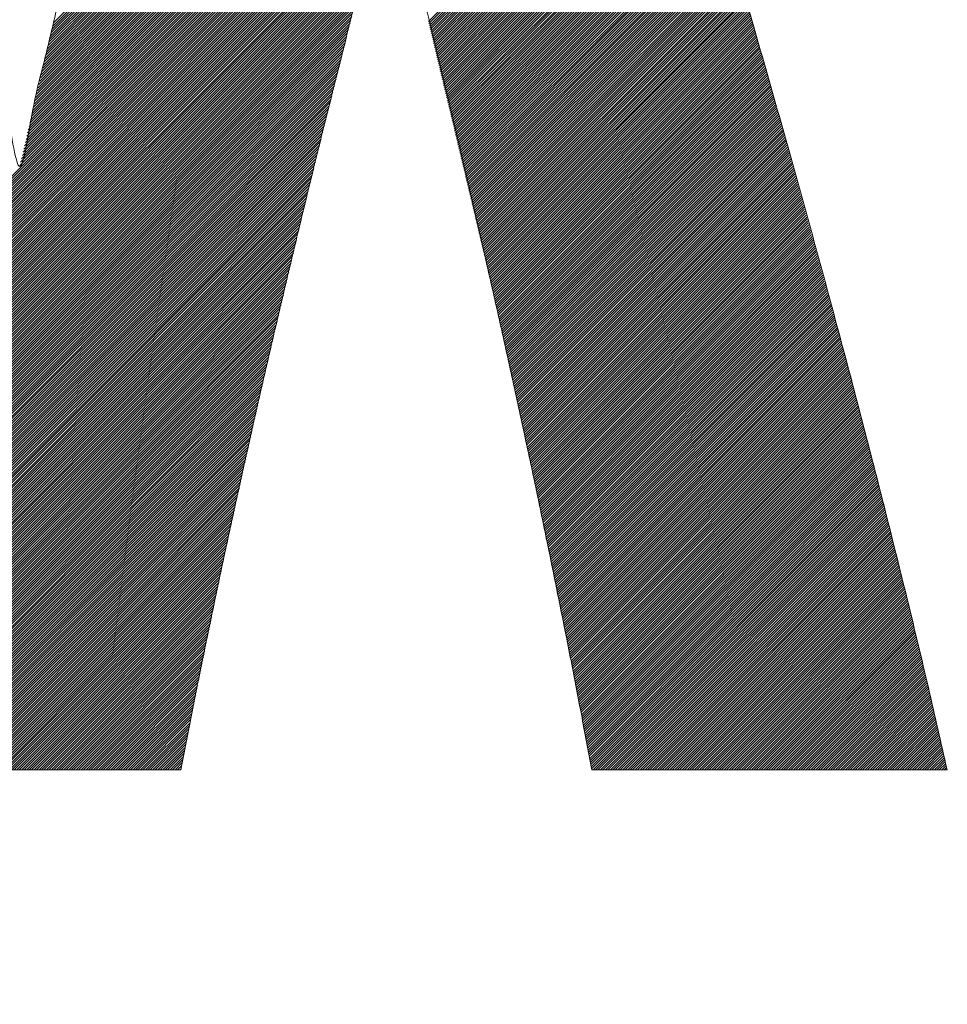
# Model space of a CAD drawing. Header units: millimetres. Extents: x 0 to 1071, y 0 to 742.
# Tile 51 of 128: x 141.66 to 145, y 484.26 to 487.8. Entities that reach past the tile are written whole.
import ezdxf

# ---------------------------------------------------------------- set-up
doc = ezdxf.new("R2010")
doc.units = ezdxf.units.MM
doc.header["$LTSCALE"] = 0.454724
doc.layers.add('NoLayerName_001', color=7, linetype='Continuous')
doc.layers.add('NoLayerName_002', color=7, linetype='Continuous')

# ---------------------------------------------------------------- blocks, each defined once
blk = doc.blocks.new('JZB_0010')
at = {"layer": 'NoLayerName_002', "color": 7, "linetype": 'Continuous', "lineweight": 25}
for p, q in [((9.7061, 4.6451), (7.7784, 2.7174)), ((9.7039, 4.6518), (7.7812, 2.7291)), ((9.7172, 4.6117), (7.7646, 2.6591)), ((9.715, 4.6184), (7.7674, 2.6707)), ((9.7128, 4.625), (7.7701, 2.6824)), ((9.7106, 4.6317), (7.7729, 2.6941)), ((9.7083, 4.6384), (7.7756, 2.7057)), ((9.7283, 4.5783), (7.7508, 2.6007)), ((9.7261, 4.5849), (7.7536, 2.6124)), ((9.7239, 4.5916), (7.7563, 2.6241)), ((9.7217, 4.5983), (7.7591, 2.6357)), ((9.7195, 4.605), (7.7619, 2.6474)), ((9.7417, 4.5381), (7.7343, 2.5307)), ((9.7395, 4.5448), (7.737, 2.5424)), ((9.7372, 4.5515), (7.7398, 2.5541)), ((9.735, 4.5582), (7.7426, 2.5657)), ((9.7328, 4.5649), (7.7453, 2.5774)), ((9.7306, 4.5716), (7.7481, 2.5891)), ((9.7528, 4.5047), (7.7205, 2.4724)), ((9.7506, 4.5114), (7.7233, 2.4841)), ((9.7484, 4.5181), (7.726, 2.4957)), ((9.7461, 4.5248), (7.7288, 2.5074)), ((9.7439, 4.5315), (7.7315, 2.5191)), ((9.7639, 4.4713), (7.7067, 2.4141)), ((9.7617, 4.478), (7.7095, 2.4258)), ((9.7595, 4.4847), (7.7122, 2.4374)), ((9.7572, 4.4913), (7.715, 2.4491)), ((9.755, 4.498), (7.7177, 2.4607)), ((9.777, 4.4309), (7.6905, 2.3444)), ((9.7749, 4.4377), (7.6932, 2.356)), ((9.7727, 4.4444), (7.6959, 2.3676)), ((9.7705, 4.4512), (7.6985, 2.3792)), ((9.7683, 4.4579), (7.7012, 2.3908)), ((9.7661, 4.4646), (7.704, 2.4024)), ((9.7879, 4.3973), (7.6771, 2.2865)), ((9.7857, 4.404), (7.6798, 2.2981)), ((9.7835, 4.4107), (7.6825, 2.3097)), ((9.7814, 4.4175), (7.6851, 2.3212)), ((9.7792, 4.4242), (7.6878, 2.3328)), ((9.7987, 4.3636), (7.6627, 2.2276)), ((9.7966, 4.3703), (7.6661, 2.2398)), ((9.7944, 4.377), (7.6691, 2.2517)), ((9.7922, 4.3838), (7.6717, 2.2633)), ((9.79, 4.3905), (7.6744, 2.2749)), ((9.8031, 4.3501), (6.8026, 1.3497)), ((9.8052, 4.3433), (6.8044, 1.3425)), ((9.8074, 4.3366), (6.8061, 1.3353)), ((9.8096, 4.3299), (6.8078, 1.3281)), ((9.8009, 4.3568), (7.6594, 2.2153)), ((9.8117, 4.3231), (6.8095, 1.3209)), ((9.8139, 4.3164), (6.8112, 1.3137)), ((9.8161, 4.3097), (6.813, 1.3065)), ((9.8183, 4.3029), (6.8147, 1.2993)), ((9.8204, 4.2962), (6.8164, 1.2921)), ((9.8226, 4.2894), (6.8181, 1.2849)), ((9.8248, 4.2827), (6.8198, 1.2778)), ((9.8269, 4.276), (6.8215, 1.2706)), ((9.8291, 4.2692), (6.8233, 1.2634)), ((9.8313, 4.2625), (6.825, 1.2562)), ((9.8335, 4.2558), (6.8267, 1.249)), ((9.8356, 4.249), (6.8284, 1.2418)), ((9.8378, 4.2423), (6.8301, 1.2346)), ((9.84, 4.2355), (6.8319, 1.2274)), ((9.8421, 4.2288), (6.8336, 1.2202)), ((9.8443, 4.2221), (6.8353, 1.213)), ((9.8465, 4.2153), (6.8369, 1.2058)), ((9.8486, 4.2086), (6.8385, 1.1985)), ((9.8508, 4.2018), (6.8401, 1.1911)), ((9.853, 4.1951), (6.8417, 1.1838)), ((9.8552, 4.1884), (6.8433, 1.1765)), ((9.8573, 4.1816), (6.8449, 1.1692)), ((9.8595, 4.1749), (6.8464, 1.1618)), ((9.8617, 4.1682), (6.848, 1.1545)), ((9.8638, 4.1614), (6.8496, 1.1472)), ((10.0297, 3.6324), (9.1315, 2.7343)), ((10.0318, 3.6256), (9.1332, 2.7271)), ((10.0339, 3.6188), (9.135, 2.7199)), ((10.036, 3.612), (9.1367, 2.7127)), ((10.0382, 3.6052), (9.1384, 2.7055)), ((10.0403, 3.5984), (9.1401, 2.6983)), ((10.0424, 3.5916), (9.1418, 2.6911)), ((10.0445, 3.5848), (9.1436, 2.6839)), ((10.0466, 3.578), (9.1453, 2.6767)), ((10.0487, 3.5712), (9.147, 2.6695)), ((10.0508, 3.5644), (9.1487, 2.6624)), ((10.0529, 3.5577), (9.1504, 2.6552)), ((10.055, 3.5509), (9.1522, 2.648)), ((10.0571, 3.5441), (9.1539, 2.6408)), ((10.0592, 3.5373), (9.1556, 2.6336)), ((10.0614, 3.5305), (9.1573, 2.6264)), ((10.0634, 3.5236), (9.159, 2.6192)), ((10.0655, 3.5168), (9.1607, 2.612)), ((10.0676, 3.5099), (9.1625, 2.6048)), ((10.0696, 3.5031), (9.1642, 2.5976)), ((10.0717, 3.4962), (9.1659, 2.5905)), ((10.0737, 3.4894), (9.1676, 2.5833)), ((10.0758, 3.4825), (9.1693, 2.5761)), ((10.0778, 3.4757), (9.1711, 2.5689)), ((10.0799, 3.4688), (9.1728, 2.5617)), ((10.0819, 3.4619), (9.1745, 2.5545)), ((10.084, 3.4551), (9.1762, 2.5473)), ((10.086, 3.4482), (9.1779, 2.5401)), ((10.0881, 3.4414), (9.1797, 2.5329)), ((10.0901, 3.4345), (9.1814, 2.5258)), ((10.0922, 3.4277), (9.1831, 2.5186)), ((10.0943, 3.4208), (9.1848, 2.5114)), ((10.0963, 3.414), (9.1865, 2.5042)), ((10.0984, 3.4071), (9.1882, 2.497)), ((10.1004, 3.4003), (9.19, 2.4898)), ((10.1025, 3.3934), (9.1917, 2.4826)), ((10.1045, 3.3865), (9.1934, 2.4754)), ((10.1066, 3.3797), (9.1951, 2.4682)), ((10.1086, 3.3728), (9.1968, 2.461)), ((10.1107, 3.366), (9.1986, 2.4539)), ((10.1127, 3.3591), (9.2003, 2.4467)), ((10.1148, 3.3523), (9.202, 2.4395)), ((10.1168, 3.3454), (9.2037, 2.4323)), ((10.1189, 3.3386), (9.2054, 2.4251)), ((10.121, 3.3317), (9.2072, 2.4179)), ((10.123, 3.3249), (9.2089, 2.4107)), ((10.1251, 3.318), (9.2106, 2.4035)), ((10.1271, 3.3111), (9.2123, 2.3963)), ((10.1292, 3.3043), (9.214, 2.3891)), ((10.1312, 3.2974), (9.2157, 2.382)), ((8.9936, 3.2823), (6.8512, 1.1399)), ((8.9904, 3.2702), (6.8528, 1.1325)), ((10.1333, 3.2906), (9.2175, 2.3748)), ((10.1353, 3.2837), (9.2192, 2.3676)), ((10.1374, 3.2769), (9.2209, 2.3604)), ((10.1394, 3.27), (9.2226, 2.3532)), ((10.1415, 3.2632), (9.2243, 2.346)), ((8.9872, 3.258), (6.8544, 1.1252)), ((8.9839, 3.2459), (6.856, 1.1179)), ((8.9807, 3.2338), (6.8575, 1.1106)), ((10.1435, 3.2563), (9.2261, 2.3388)), ((10.1456, 3.2495), (9.2278, 2.3316)), ((10.1477, 3.2426), (9.2295, 2.3244)), ((10.1497, 3.2357), (9.2312, 2.3173)), ((10.1518, 3.2289), (9.2329, 2.3101)), ((8.9775, 3.2216), (6.8591, 1.1033)), ((8.9743, 3.2095), (6.8607, 1.0959)), ((8.9711, 3.1974), (6.8623, 1.0886)), ((10.1538, 3.222), (9.2347, 2.3029)), ((10.1559, 3.2152), (9.2364, 2.2957)), ((10.1579, 3.2083), (9.2381, 2.2885)), ((10.16, 3.2015), (9.2398, 2.2813)), ((10.162, 3.1946), (9.2415, 2.2741)), ((8.9679, 3.1853), (6.8639, 1.0813)), ((8.9647, 3.1731), (6.8655, 1.074)), ((8.9614, 3.161), (6.867, 1.0666)), ((10.1641, 3.1878), (9.2432, 2.2669)), ((10.1661, 3.1809), (9.245, 2.2597)), ((10.1682, 3.1741), (9.2467, 2.2525)), ((10.1702, 3.1672), (9.2484, 2.2454)), ((10.1723, 3.1603), (9.2501, 2.2382)), ((8.9583, 3.149), (6.8686, 1.0593)), ((8.9552, 3.1369), (6.8702, 1.052)), ((8.952, 3.1249), (6.8718, 1.0447)), ((10.1744, 3.1535), (9.2518, 2.231)), ((10.1764, 3.1466), (9.2536, 2.2238)), ((10.1785, 3.1398), (9.2553, 2.2166)), ((10.1805, 3.1329), (9.257, 2.2094)), ((10.1826, 3.1261), (9.2587, 2.2022)), ((8.9489, 3.1128), (6.8734, 1.0373)), ((8.9457, 3.1008), (6.875, 1.03)), ((8.9426, 3.0887), (6.8765, 1.0227)), ((10.1846, 3.1192), (9.2604, 2.195)), ((10.1867, 3.1124), (9.2622, 2.1878)), ((10.1887, 3.1055), (9.2639, 2.1806)), ((10.1908, 3.0987), (9.2656, 2.1735)), ((10.1928, 3.0918), (9.2673, 2.1663)), ((10.1949, 3.0849), (9.269, 2.1591)), ((8.9394, 3.0767), (6.8781, 1.0154)), ((8.9363, 3.0646), (6.8797, 1.008)), ((8.9332, 3.0526), (6.8813, 1.0007)), ((10.1969, 3.0781), (9.2707, 2.1519)), ((10.199, 3.0712), (9.2725, 2.1447)), ((10.2011, 3.0644), (9.2742, 2.1375)), ((10.2031, 3.0575), (9.2759, 2.1303)), ((10.2052, 3.0507), (9.2776, 2.1231)), ((8.93, 3.0405), (6.8829, 0.9934)), ((8.9269, 3.0285), (6.8845, 0.9861)), ((8.9237, 3.0164), (6.886, 0.9787)), ((10.2072, 3.0438), (9.2793, 2.1159)), ((10.2093, 3.037), (9.2811, 2.1088)), ((10.2113, 3.0301), (9.2828, 2.1016)), ((10.2134, 3.0233), (9.2845, 2.0944)), ((10.2154, 3.0164), (9.2862, 2.0872)), ((8.9206, 3.0044), (6.8876, 0.9714)), ((8.9174, 2.9923), (6.8892, 0.9641)), ((8.9143, 2.9803), (6.8908, 0.9568)), ((10.2174, 3.0095), (9.2879, 2.08)), ((10.2194, 3.0026), (9.2897, 2.0728)), ((10.2214, 2.9956), (9.2914, 2.0656)), ((10.2234, 2.9887), (9.2931, 2.0584)), ((10.2254, 2.9818), (9.2948, 2.0512)), ((8.9111, 2.9682), (6.8924, 0.9494)), ((8.908, 2.9561), (6.894, 0.9421)), ((8.9049, 2.9441), (6.8955, 0.9348)), ((10.2274, 2.9749), (9.2965, 2.044)), ((10.2294, 2.968), (9.2982, 2.0369)), ((10.2314, 2.9611), (9.3, 2.0297)), ((10.2334, 2.9542), (9.3017, 2.0225)), ((10.2354, 2.9473), (9.3034, 2.0153)), ((8.9017, 2.932), (6.8971, 0.9275)), ((8.8986, 2.92), (6.8987, 0.9201)), ((8.8954, 2.9079), (6.9003, 0.9128)), ((10.2374, 2.9404), (9.3051, 2.0081)), ((10.2394, 2.9335), (9.3068, 2.0009)), ((10.2414, 2.9266), (9.3086, 1.9937)), ((10.2434, 2.9197), (9.3103, 1.9865)), ((10.2454, 2.9128), (9.312, 1.9793)), ((8.8923, 2.8959), (6.9019, 0.9055)), ((8.8891, 2.8838), (6.9035, 0.8982)), ((8.886, 2.8718), (6.905, 0.8908)), ((10.2474, 2.9059), (9.3137, 1.9721)), ((10.2494, 2.8989), (9.3154, 1.965)), ((10.2514, 2.892), (9.3172, 1.9578)), ((10.2534, 2.8851), (9.3189, 1.9506)), ((10.2554, 2.8782), (9.3206, 1.9434)), ((10.2574, 2.8713), (9.3223, 1.9362)), ((8.8829, 2.8597), (6.9066, 0.8835)), ((8.8797, 2.8477), (6.9082, 0.8762)), ((10.2594, 2.8644), (9.324, 1.929)), ((10.2614, 2.8575), (9.3257, 1.9218)), ((10.2634, 2.8506), (9.3275, 1.9146)), ((10.2654, 2.8437), (9.3292, 1.9074)), ((10.2674, 2.8368), (9.3309, 1.9003)), ((8.8766, 2.8356), (6.9098, 0.8689)), ((8.8735, 2.8236), (6.9114, 0.8615)), ((8.8705, 2.8117), (6.913, 0.8542)), ((10.2694, 2.8299), (9.3326, 1.8931)), ((10.2714, 2.823), (9.3343, 1.8859)), ((10.2734, 2.8161), (9.3361, 1.8787)), ((10.2754, 2.8092), (9.3378, 1.8715)), ((10.2774, 2.8023), (9.3395, 1.8643)), ((8.8675, 2.7999), (6.9146, 0.8469)), ((8.8645, 2.788), (6.9161, 0.8396)), ((8.8615, 2.7761), (6.9177, 0.8322)), ((10.2794, 2.7953), (9.3412, 1.8571)), ((10.2814, 2.7884), (9.3429, 1.8499)), ((10.2835, 2.7815), (9.3447, 1.8427)), ((10.2855, 2.7746), (9.3464, 1.8355)), ((10.2875, 2.7677), (9.3481, 1.8284)), ((8.8586, 2.7642), (6.9193, 0.8249)), ((8.8556, 2.7523), (6.9209, 0.8176)), ((8.8526, 2.7404), (6.9225, 0.8103)), ((10.2895, 2.7608), (9.3498, 1.8212)), ((10.2915, 2.7539), (9.3515, 1.814)), ((10.2935, 2.747), (9.3532, 1.8068)), ((10.2955, 2.7401), (9.355, 1.7996)), ((10.2975, 2.7332), (9.3567, 1.7924)), ((8.8496, 2.7285), (6.9241, 0.8029)), ((8.8466, 2.7166), (6.9256, 0.7956)), ((8.8436, 2.7047), (6.9272, 0.7883)), ((10.2995, 2.7263), (9.3584, 1.7852)), ((10.3015, 2.7194), (9.3601, 1.778)), ((10.3035, 2.7125), (9.3618, 1.7708)), ((10.3055, 2.7056), (9.3636, 1.7636)), ((10.3075, 2.6986), (9.3653, 1.7565)), ((8.8407, 2.6928), (6.9288, 0.781)), ((8.8377, 2.6809), (6.9304, 0.7736)), ((8.8347, 2.669), (6.932, 0.7663)), ((10.3095, 2.6917), (9.367, 1.7493)), ((10.3115, 2.6848), (9.3687, 1.7421)), ((10.3135, 2.6779), (9.3703, 1.7348)), ((10.3155, 2.671), (9.3719, 1.7275)), ((10.3175, 2.6641), (9.3735, 1.7202)), ((8.8317, 2.6571), (6.9336, 0.759)), ((8.8287, 2.6452), (6.9351, 0.7517)), ((8.8257, 2.6334), (6.9367, 0.7443)), ((10.3195, 2.6572), (9.3751, 1.7129)), ((10.3215, 2.6503), (9.3767, 1.7055)), ((10.3235, 2.6434), (9.3783, 1.6982)), ((10.3255, 2.6365), (9.3799, 1.6909)), ((10.3275, 2.6296), (9.3815, 1.6836)), ((8.8227, 2.6215), (6.9383, 0.737)), ((8.8198, 2.6096), (6.9399, 0.7297)), ((8.8168, 2.5977), (6.9415, 0.7224)), ((10.3295, 2.6227), (9.3831, 1.6763)), ((10.3315, 2.6158), (9.3847, 1.669)), ((10.3335, 2.6089), (9.3863, 1.6617)), ((10.3355, 2.6019), (9.3879, 1.6544)), ((10.3375, 2.595), (9.3895, 1.647)), ((10.3395, 2.5881), (9.3911, 1.6397)), ((8.8138, 2.5858), (6.9431, 0.715)), ((8.8108, 2.5739), (6.9446, 0.7077)), ((8.8078, 2.562), (6.9462, 0.7004)), ((10.3415, 2.5812), (9.3927, 1.6324)), ((10.3435, 2.5743), (9.3943, 1.6251)), ((10.3455, 2.5674), (9.3959, 1.6178)), ((10.3475, 2.5605), (9.3975, 1.6105)), ((10.3495, 2.5536), (9.3991, 1.6032)), ((8.8048, 2.5501), (6.9478, 0.6931)), ((8.8019, 2.5382), (6.9494, 0.6857)), ((8.7989, 2.5263), (6.951, 0.6784)), ((10.3515, 2.5467), (9.4007, 1.5959)), ((10.3535, 2.5398), (9.4023, 1.5886)), ((10.3555, 2.5329), (9.4039, 1.5812)), ((10.3575, 2.526), (9.4055, 1.5739)), ((10.3595, 2.5191), (9.4071, 1.5666)), ((8.7959, 2.5144), (6.9526, 0.6711)), ((8.7929, 2.5025), (6.9541, 0.6638)), ((8.7899, 2.4906), (6.9557, 0.6564)), ((10.3615, 2.5122), (9.4087, 1.5593)), ((10.3635, 2.5052), (9.4103, 1.552)), ((10.3655, 2.4983), (9.4119, 1.5447)), ((10.3674, 2.4913), (9.4134, 1.5374)), ((10.3693, 2.4843), (9.415, 1.5301)), ((8.7869, 2.4787), (6.9573, 0.6491)), ((8.7839, 2.4668), (6.9589, 0.6418)), ((8.781, 2.455), (6.9605, 0.6345)), ((10.3712, 2.4774), (9.4166, 1.5227)), ((10.3732, 2.4704), (9.4182, 1.5154)), ((10.3751, 2.4634), (9.4198, 1.5081)), ((10.377, 2.4564), (9.4214, 1.5008)), ((10.3789, 2.4494), (9.423, 1.4935)), ((8.778, 2.4431), (6.9621, 0.6271)), ((8.775, 2.4312), (6.9636, 0.6198)), ((8.772, 2.4193), (6.9652, 0.6125)), ((10.3809, 2.4424), (9.4246, 1.4862)), ((10.3828, 2.4354), (9.4262, 1.4789)), ((10.3847, 2.4284), (9.4278, 1.4716)), ((10.3866, 2.4215), (9.4294, 1.4643)), ((10.3885, 2.4145), (9.431, 1.4569)), ((8.769, 2.4074), (6.9668, 0.6052)), ((8.766, 2.3955), (6.9684, 0.5978)), ((8.7631, 2.3836), (6.97, 0.5905)), ((10.3905, 2.4075), (9.4326, 1.4496)), ((10.3924, 2.4005), (9.4342, 1.4423)), ((10.3943, 2.3935), (9.4358, 1.435)), ((10.3962, 2.3865), (9.4374, 1.4277)), ((10.3981, 2.3795), (9.439, 1.4204)), ((8.7601, 2.3717), (6.9716, 0.5832)), ((8.7571, 2.3598), (6.9732, 0.5759)), ((8.7541, 2.3479), (6.9747, 0.5686)), ((10.4001, 2.3725), (9.4406, 1.4131)), ((10.402, 2.3656), (9.4422, 1.4058)), ((10.4039, 2.3586), (9.4438, 1.3984)), ((10.4058, 2.3516), (9.4454, 1.3911)), ((10.4077, 2.3446), (9.447, 1.3838)), ((8.7511, 2.336), (6.9763, 0.5612)), ((8.7481, 2.3241), (6.9779, 0.5539)), ((8.7451, 2.3122), (6.9794, 0.5464)), ((10.4097, 2.3376), (9.4486, 1.3765)), ((10.4116, 2.3306), (9.4502, 1.3692)), ((10.4135, 2.3236), (9.4518, 1.3619)), ((10.4154, 2.3166), (9.4534, 1.3546)), ((10.4173, 2.3096), (9.455, 1.3473)), ((8.7422, 2.3003), (6.9809, 0.539)), ((8.7392, 2.2885), (6.9824, 0.5316)), ((8.7362, 2.2766), (6.9839, 0.5242)), ((10.4193, 2.3027), (9.4566, 1.34)), ((10.4212, 2.2957), (9.4582, 1.3326)), ((10.4231, 2.2887), (9.4597, 1.3253)), ((10.425, 2.2817), (9.4613, 1.318)), ((10.4269, 2.2747), (9.4629, 1.3107)), ((8.7332, 2.2647), (6.9854, 0.5168)), ((8.7302, 2.2528), (6.9869, 0.5094)), ((8.7272, 2.2409), (6.9884, 0.502)), ((10.4289, 2.2677), (9.4645, 1.3034)), ((10.4308, 2.2607), (9.4661, 1.2961)), ((10.4327, 2.2537), (9.4677, 1.2888)), ((10.4346, 2.2468), (9.4693, 1.2815)), ((10.4365, 2.2398), (9.4709, 1.2741)), ((8.7243, 2.229), (6.9898, 0.4946)), ((8.7213, 2.2171), (6.9913, 0.4872)), ((8.7183, 2.2052), (6.9928, 0.4798)), ((10.4385, 2.2328), (9.4725, 1.2668)), ((10.4404, 2.2258), (9.4741, 1.2595)), ((10.4423, 2.2188), (9.4757, 1.2522)), ((10.4442, 2.2118), (9.4773, 1.2449)), ((10.4462, 2.2048), (9.4789, 1.2376)), ((10.4481, 2.1978), (9.4805, 1.2303)), ((8.7153, 2.1933), (6.9943, 0.4724)), ((8.7123, 2.1814), (6.9958, 0.4649)), ((8.7093, 2.1695), (6.9973, 0.4575)), ((10.45, 2.1909), (9.4821, 1.223)), ((10.4519, 2.1839), (9.4837, 1.2157)), ((10.4538, 2.1769), (9.4853, 1.2083)), ((10.4558, 2.1699), (9.4869, 1.201)), ((10.4577, 2.1629), (9.4885, 1.1937)), ((8.7063, 2.1576), (6.9988, 0.4501)), ((8.7034, 2.1458), (7.0003, 0.4427)), ((8.7006, 2.1341), (7.0018, 0.4353)), ((10.4596, 2.1559), (9.4901, 1.1864)), ((10.4615, 2.1489), (9.4917, 1.1791)), ((10.4634, 2.1419), (9.4933, 1.1718)), ((10.4654, 2.135), (9.4949, 1.1645)), ((10.4673, 2.128), (9.4965, 1.1572)), ((8.6979, 2.1224), (7.0033, 0.4279)), ((8.6951, 2.1107), (7.0048, 0.4205)), ((8.6923, 2.099), (7.0063, 0.4131)), ((10.4692, 2.121), (9.4981, 1.1498)), ((10.4711, 2.114), (9.4997, 1.1425)), ((10.473, 2.107), (9.5013, 1.1352)), ((10.475, 2.1), (9.5029, 1.1279)), ((10.4769, 2.093), (9.5045, 1.1206)), ((8.6895, 2.0874), (7.0078, 0.4057)), ((8.6868, 2.0757), (7.0093, 0.3983)), ((8.684, 2.064), (7.0108, 0.3909)), ((10.4788, 2.086), (9.5061, 1.1133)), ((10.4807, 2.079), (9.5076, 1.106)), ((10.4826, 2.0721), (9.5092, 1.0987)), ((10.4846, 2.0651), (9.5108, 1.0914)), ((10.4865, 2.0581), (9.5124, 1.084)), ((8.6812, 2.0523), (7.0123, 0.3834)), ((8.6784, 2.0406), (7.0138, 0.376)), ((8.6757, 2.029), (7.0153, 0.3686)), ((10.4884, 2.0511), (9.514, 1.0767)), ((10.4903, 2.0441), (9.5156, 1.0694)), ((10.4922, 2.0371), (9.5171, 1.062)), ((10.4942, 2.0301), (9.5187, 1.0546)), ((10.4961, 2.0231), (9.5202, 1.0472)), ((8.6729, 2.0173), (7.0168, 0.3612)), ((8.6701, 2.0056), (7.0183, 0.3538)), ((8.6673, 1.9939), (7.0198, 0.3464)), ((10.498, 2.0162), (9.5217, 1.0398)), ((10.4999, 2.0092), (9.5232, 1.0324)), ((10.5018, 2.0022), (9.5247, 1.025)), ((10.5038, 1.9952), (9.5262, 1.0176)), ((10.5057, 1.9882), (9.5277, 1.0102)), ((8.6646, 1.9822), (7.0213, 0.339)), ((8.6618, 1.9705), (7.0228, 0.3316)), ((8.659, 1.9589), (7.0243, 0.3242)), ((10.5076, 1.9812), (9.5292, 1.0028)), ((10.5095, 1.9742), (9.5307, 0.9954)), ((10.5115, 1.9672), (9.5322, 0.988)), ((10.5134, 1.9603), (9.5337, 0.9806)), ((10.5153, 1.9533), (9.5352, 0.9732)), ((8.6562, 1.9472), (7.0258, 0.3168)), ((8.6535, 1.9355), (7.0273, 0.3093)), ((8.6507, 1.9238), (7.0288, 0.3019)), ((10.5172, 1.9463), (9.5367, 0.9658)), ((10.5191, 1.9393), (9.5382, 0.9584)), ((10.5211, 1.9323), (9.5397, 0.951)), ((10.523, 1.9253), (9.5413, 0.9436)), ((10.5249, 1.9183), (9.5428, 0.9362)), ((8.6479, 1.9121), (7.0303, 0.2945)), ((8.6451, 1.9004), (7.0318, 0.2871)), ((8.6424, 1.8888), (7.0333, 0.2797)), ((10.5268, 1.9113), (9.5443, 0.9288)), ((10.5287, 1.9044), (9.5458, 0.9214)), ((10.5307, 1.8974), (9.5473, 0.914)), ((10.5326, 1.8904), (9.5488, 0.9066)), ((10.5345, 1.8834), (9.5503, 0.8992)), ((8.6396, 1.8771), (7.0348, 0.2723)), ((8.6368, 1.8654), (7.0363, 0.2649)), ((8.6341, 1.8537), (7.0378, 0.2575)), ((10.5364, 1.8764), (9.5518, 0.8918)), ((10.5383, 1.8694), (9.5533, 0.8844)), ((10.5403, 1.8624), (9.5548, 0.877)), ((10.5422, 1.8554), (9.5563, 0.8696)), ((10.5441, 1.8485), (9.5578, 0.8622)), ((8.6313, 1.842), (7.0393, 0.2501)), ((8.6285, 1.8303), (7.0408, 0.2426)), ((8.6257, 1.8187), (7.0422, 0.2352)), ((10.546, 1.8415), (9.5593, 0.8548)), ((10.5479, 1.8345), (9.5608, 0.8474)), ((10.5499, 1.8275), (9.5623, 0.84)), ((10.5518, 1.8205), (9.5639, 0.8326)), ((10.5537, 1.8135), (9.5654, 0.8252)), ((8.623, 1.807), (7.0437, 0.2277)), ((8.6202, 1.7953), (7.0451, 0.2203)), ((8.6174, 1.7836), (7.0466, 0.2128)), ((10.5556, 1.8065), (9.5669, 0.8178)), ((10.5575, 1.7995), (9.5684, 0.8104)), ((10.5595, 1.7925), (9.5699, 0.803)), ((10.5614, 1.7856), (9.5714, 0.7956)), ((10.5633, 1.7786), (9.5729, 0.7882)), ((8.6146, 1.7719), (7.048, 0.2053)), ((8.6119, 1.7603), (7.0495, 0.1979)), ((8.6091, 1.7486), (7.0509, 0.1904)), ((8.6063, 1.7369), (7.0524, 0.183)), ((10.5652, 1.7716), (9.5744, 0.7808)), ((10.5671, 1.7646), (9.5759, 0.7734)), ((10.5691, 1.7576), (9.5774, 0.766)), ((10.571, 1.7506), (9.5789, 0.7586)), ((10.5729, 1.7436), (9.5804, 0.7511)), ((8.6035, 1.7252), (7.0538, 0.1755)), ((8.6008, 1.7135), (7.0553, 0.168)), ((8.598, 1.7018), (7.0567, 0.1606)), ((10.5748, 1.7366), (9.5819, 0.7437)), ((10.5768, 1.7297), (9.5834, 0.7363)), ((10.5787, 1.7227), (9.5849, 0.7289)), ((10.5806, 1.7157), (9.5865, 0.7215)), ((10.5825, 1.7087), (9.588, 0.7141)), ((10.5844, 1.7017), (9.5895, 0.7067)), ((8.5952, 1.6902), (7.0582, 0.1531)), ((8.5924, 1.6785), (7.0596, 0.1457)), ((8.5897, 1.6668), (7.0611, 0.1382)), ((10.5864, 1.6947), (9.591, 0.6993)), ((10.5883, 1.6877), (9.5925, 0.6919)), ((10.5902, 1.6807), (9.594, 0.6845)), ((10.5921, 1.6738), (9.5955, 0.6771)), ((10.594, 1.6668), (9.597, 0.6697)), ((8.5869, 1.6551), (7.0625, 0.1307)), ((8.5841, 1.6434), (7.064, 0.1233)), ((8.5813, 1.6317), (7.0654, 0.1158)), ((10.596, 1.6598), (9.5985, 0.6623)), ((10.5979, 1.6528), (9.6, 0.6549)), ((10.5998, 1.6458), (9.6015, 0.6475)), ((10.6017, 1.6388), (9.603, 0.6401)), ((10.6036, 1.6318), (9.6045, 0.6327)), ((8.5786, 1.6201), (7.0669, 0.1084)), ((8.5758, 1.6084), (7.0683, 0.1009)), ((8.573, 1.5967), (7.0698, 0.0934)), ((10.6056, 1.6248), (9.606, 0.6253)), ((10.6075, 1.6179), (9.6075, 0.6179)), ((10.6094, 1.6109), (9.6091, 0.6105)), ((10.6113, 1.6039), (9.6106, 0.6031)), ((10.6132, 1.5969), (9.6121, 0.5957)), ((8.5702, 1.585), (7.0712, 0.086)), ((8.5675, 1.5733), (7.0726, 0.0785)), ((8.5647, 1.5617), (7.074, 0.071)), ((10.6152, 1.5899), (9.6136, 0.5883)), ((10.6171, 1.5829), (9.6151, 0.5809)), ((10.619, 1.5759), (9.6166, 0.5735)), ((10.6209, 1.5689), (9.6181, 0.5661)), ((10.6228, 1.5619), (9.6196, 0.5587)), ((8.5619, 1.55), (7.0755, 0.0635)), ((8.5592, 1.5383), (7.0769, 0.056)), ((8.5564, 1.5266), (7.0783, 0.0485)), ((10.6248, 1.555), (9.6211, 0.5513)), ((10.6267, 1.548), (9.6226, 0.5439)), ((10.6286, 1.541), (9.6241, 0.5365)), ((10.6305, 1.534), (9.6256, 0.5291)), ((10.6324, 1.527), (9.6271, 0.5217)), ((8.5536, 1.5149), (7.0798, 0.0411)), ((8.5508, 1.5032), (7.0877, 0.0401)), ((8.5481, 1.4916), (7.0966, 0.0401)), ((10.6344, 1.52), (9.6286, 0.5143)), ((10.6363, 1.513), (9.6301, 0.5069)), ((10.6382, 1.506), (9.6317, 0.4995)), ((10.6401, 1.4991), (9.6332, 0.4921)), ((10.6421, 1.4921), (9.6347, 0.4847)), ((8.5453, 1.4799), (7.1055, 0.0401)), ((8.5425, 1.4682), (7.1144, 0.0401)), ((8.5399, 1.4567), (7.1233, 0.0401)), ((10.644, 1.4851), (9.6362, 0.4773)), ((10.6459, 1.4781), (9.6377, 0.4699)), ((10.6478, 1.4711), (9.6392, 0.4625)), ((10.6497, 1.4641), (9.6407, 0.4551)), ((10.6517, 1.4571), (9.6422, 0.4477)), ((8.5374, 1.4453), (7.1323, 0.0401)), ((8.5348, 1.4338), (7.1412, 0.0401)), ((8.5323, 1.4223), (7.1501, 0.0401)), ((10.6535, 1.4501), (9.6437, 0.4403)), ((10.6554, 1.443), (9.6452, 0.4329)), ((10.6572, 1.4359), (9.6467, 0.4255)), ((10.659, 1.4289), (9.6482, 0.418)), ((10.6608, 1.4218), (9.6496, 0.4106)), ((8.5297, 1.4109), (7.159, 0.0401)), ((8.5272, 1.3994), (7.1679, 0.0401)), ((8.5246, 1.388), (7.1768, 0.0401)), ((10.6627, 1.4147), (9.6511, 0.4031)), ((10.6645, 1.4076), (9.6525, 0.3956)), ((10.6663, 1.4005), (9.6539, 0.3881)), ((10.6682, 1.3935), (9.6553, 0.3806)), ((10.67, 1.3864), (9.6568, 0.3732)), ((8.5221, 1.3765), (7.1857, 0.0401)), ((8.5195, 1.365), (7.1946, 0.0401)), ((8.517, 1.3536), (7.2035, 0.0401)), ((10.6718, 1.3793), (9.6582, 0.3657)), ((10.6737, 1.3722), (9.6596, 0.3582)), ((10.6755, 1.3651), (9.6611, 0.3507)), ((10.6773, 1.3581), (9.6625, 0.3433)), ((10.6791, 1.351), (9.6639, 0.3358)), ((8.5144, 1.3421), (7.2124, 0.0401)), ((8.5119, 1.3307), (7.2213, 0.0401)), ((8.5093, 1.3192), (7.2302, 0.0401)), ((10.681, 1.3439), (9.6654, 0.3283)), ((10.6828, 1.3368), (9.6668, 0.3208)), ((10.6846, 1.3298), (9.6682, 0.3133)), ((10.6865, 1.3227), (9.6696, 0.3059)), ((10.6883, 1.3156), (9.6711, 0.2984)), ((8.5068, 1.3077), (7.2392, 0.0401)), ((8.5042, 1.2963), (7.2481, 0.0401)), ((8.5017, 1.2848), (7.257, 0.0401)), ((10.6901, 1.3085), (9.6725, 0.2909)), ((10.6919, 1.3014), (9.6739, 0.2834)), ((10.6938, 1.2944), (9.6754, 0.2759)), ((10.6956, 1.2873), (9.6768, 0.2685)), ((10.6974, 1.2802), (9.6782, 0.261)), ((8.4991, 1.2734), (7.2659, 0.0401)), ((8.4966, 1.2619), (7.2748, 0.0401)), ((8.494, 1.2505), (7.2837, 0.0401)), ((10.6993, 1.2731), (9.6796, 0.2535)), ((10.7011, 1.266), (9.6811, 0.246)), ((10.7029, 1.259), (9.6825, 0.2385)), ((10.7048, 1.2519), (9.6839, 0.2311)), ((10.7066, 1.2448), (9.6854, 0.2236)), ((8.4915, 1.239), (7.2926, 0.0401)), ((8.4889, 1.2275), (7.3015, 0.0401)), ((8.4864, 1.2161), (7.3104, 0.0401)), ((10.7084, 1.2377), (9.6868, 0.2161)), ((10.7102, 1.2307), (9.6882, 0.2086)), ((10.7121, 1.2236), (9.6896, 0.2011)), ((10.7139, 1.2165), (9.6911, 0.1937)), ((10.7157, 1.2094), (9.6925, 0.1862)), ((8.4838, 1.2046), (7.3193, 0.0401)), ((8.4813, 1.1932), (7.3282, 0.0401)), ((8.4787, 1.1817), (7.3371, 0.0401)), ((8.4762, 1.1702), (7.3461, 0.0401)), ((10.7176, 1.2023), (9.6939, 0.1787)), ((10.7194, 1.1953), (9.6954, 0.1712)), ((10.7212, 1.1882), (9.6968, 0.1637)), ((10.7231, 1.1811), (9.6982, 0.1563)), ((10.7249, 1.174), (9.6996, 0.1488)), ((8.4736, 1.1588), (7.355, 0.0401)), ((8.4711, 1.1473), (7.3639, 0.0401)), ((8.4685, 1.1359), (7.3728, 0.0401)), ((10.7267, 1.1669), (9.7011, 0.1413)), ((10.7285, 1.1599), (9.7025, 0.1338)), ((10.7304, 1.1528), (9.7039, 0.1263)), ((10.7322, 1.1457), (9.7054, 0.1189)), ((10.734, 1.1386), (9.7068, 0.1114)), ((8.466, 1.1244), (7.3817, 0.0401)), ((8.4634, 1.1129), (7.3906, 0.0401)), ((8.4609, 1.1015), (7.3995, 0.0401)), ((10.7359, 1.1315), (9.7082, 0.1039)), ((10.7377, 1.1245), (9.7096, 0.0964)), ((10.7395, 1.1174), (9.711, 0.0889)), ((10.7413, 1.1103), (9.7124, 0.0813)), ((10.7432, 1.1032), (9.7138, 0.0738)), ((8.4583, 1.09), (7.4084, 0.0401)), ((8.4558, 1.0786), (7.4173, 0.0401)), ((8.4532, 1.0671), (7.4262, 0.0401)), ((10.745, 1.0962), (9.7152, 0.0663)), ((10.7468, 1.0891), (9.7166, 0.0588)), ((10.7487, 1.082), (9.718, 0.0513)), ((10.7505, 1.0749), (9.7194, 0.0438)), ((10.7523, 1.0678), (9.7246, 0.0401)), ((8.4507, 1.0557), (7.4351, 0.0401)), ((8.4481, 1.0442), (7.444, 0.0401)), ((8.4456, 1.0327), (7.453, 0.0401)), ((10.7542, 1.0608), (9.7335, 0.0401)), ((10.756, 1.0537), (9.7424, 0.0401)), ((10.7578, 1.0466), (9.7513, 0.0401)), ((10.7596, 1.0395), (9.7602, 0.0401)), ((10.7615, 1.0324), (9.7691, 0.0401)), ((8.443, 1.0213), (7.4619, 0.0401)), ((8.4405, 1.0098), (7.4708, 0.0401)), ((8.4379, 0.9984), (7.4797, 0.0401)), ((10.7633, 1.0254), (9.7781, 0.0401)), ((10.7651, 1.0183), (9.787, 0.0401)), ((10.767, 1.0112), (9.7959, 0.0401)), ((10.7688, 1.0041), (9.8048, 0.0401)), ((10.7706, 0.9971), (9.8137, 0.0401)), ((8.4354, 0.9869), (7.4886, 0.0401)), ((8.4328, 0.9754), (7.4975, 0.0401)), ((8.4303, 0.964), (7.5064, 0.0401)), ((10.7725, 0.99), (9.8226, 0.0401)), ((10.7743, 0.9829), (9.8315, 0.0401)), ((10.7761, 0.9758), (9.8404, 0.0401)), ((10.7779, 0.9687), (9.8493, 0.0401)), ((10.7798, 0.9617), (9.8582, 0.0401)), ((8.4277, 0.9525), (7.5153, 0.0401)), ((8.4252, 0.9411), (7.5242, 0.0401)), ((8.4226, 0.9296), (7.5331, 0.0401)), ((10.7816, 0.9546), (9.8671, 0.0401)), ((10.7834, 0.9475), (9.8761, 0.0401)), ((10.7852, 0.9404), (9.885, 0.0401)), ((10.787, 0.9332), (9.8939, 0.0401)), ((10.7887, 0.9261), (9.9028, 0.0401)), ((8.4201, 0.9181), (7.542, 0.0401)), ((8.4175, 0.9067), (7.5509, 0.0401)), ((8.415, 0.8952), (7.5599, 0.0401)), ((10.7905, 0.9189), (9.9117, 0.0401)), ((10.7922, 0.9118), (9.9206, 0.0401)), ((10.794, 0.9046), (9.9295, 0.0401)), ((10.7957, 0.8974), (9.9384, 0.0401)), ((10.7975, 0.8903), (9.9473, 0.0401)), ((8.4124, 0.8838), (7.5688, 0.0401)), ((8.4099, 0.8723), (7.5777, 0.0401)), ((8.4073, 0.8609), (7.5866, 0.0401)), ((10.7992, 0.8831), (9.9562, 0.0401)), ((10.801, 0.876), (9.9651, 0.0401)), ((10.8028, 0.8688), (9.974, 0.0401)), ((10.8045, 0.8617), (9.983, 0.0401)), ((10.8063, 0.8545), (9.9919, 0.0401)), ((8.4048, 0.8494), (7.5955, 0.0401)), ((8.4022, 0.8379), (7.6044, 0.0401)), ((8.3997, 0.8265), (7.6133, 0.0401)), ((10.808, 0.8474), (10.0008, 0.0401)), ((10.8098, 0.8402), (10.0097, 0.0401)), ((10.8115, 0.8331), (10.0186, 0.0401)), ((10.8133, 0.8259), (10.0275, 0.0401)), ((10.8151, 0.8188), (10.0364, 0.0401)), ((8.3971, 0.815), (7.6222, 0.0401)), ((8.3946, 0.8036), (7.6311, 0.0401)), ((8.3923, 0.7924), (7.64, 0.0401)), ((8.39, 0.7812), (7.6489, 0.0401)), ((10.8168, 0.8116), (10.0453, 0.0401)), ((10.8186, 0.8045), (10.0542, 0.0401)), ((10.8203, 0.7973), (10.0631, 0.0401)), ((10.8221, 0.7902), (10.072, 0.0401)), ((10.8238, 0.783), (10.0809, 0.0401)), ((8.3877, 0.77), (7.6579, 0.0401)), ((8.3854, 0.7588), (7.6668, 0.0401)), ((8.3831, 0.7476), (7.6757, 0.0401)), ((10.8256, 0.7759), (10.0899, 0.0401)), ((10.8273, 0.7687), (10.0988, 0.0401)), ((10.8291, 0.7616), (10.1077, 0.0401)), ((10.8309, 0.7544), (10.1166, 0.0401)), ((10.8326, 0.7472), (10.1255, 0.0401)), ((8.3808, 0.7364), (7.6846, 0.0401)), ((8.3785, 0.7252), (7.6935, 0.0401)), ((8.3762, 0.7139), (7.7024, 0.0401)), ((10.8344, 0.7401), (10.1344, 0.0401)), ((10.8361, 0.7329), (10.1433, 0.0401)), ((10.8379, 0.7258), (10.1522, 0.0401)), ((10.8396, 0.7186), (10.1611, 0.0401)), ((10.8414, 0.7115), (10.17, 0.0401)), ((8.3739, 0.7027), (7.7113, 0.0401)), ((8.3716, 0.6915), (7.7202, 0.0401)), ((8.3693, 0.6803), (7.7291, 0.0401)), ((10.8432, 0.7043), (10.1789, 0.0401)), ((10.8449, 0.6972), (10.1878, 0.0401)), ((10.8467, 0.69), (10.1968, 0.0401)), ((10.8484, 0.6829), (10.2057, 0.0401)), ((10.8502, 0.6757), (10.2146, 0.0401)), ((8.367, 0.6691), (7.738, 0.0401)), ((8.3647, 0.6579), (7.7469, 0.0401)), ((8.3625, 0.6467), (7.7558, 0.0401)), ((10.8519, 0.6686), (10.2235, 0.0401)), ((10.8537, 0.6614), (10.2324, 0.0401)), ((10.8554, 0.6543), (10.2413, 0.0401)), ((10.8572, 0.6471), (10.2502, 0.0401)), ((10.859, 0.64), (10.2591, 0.0401)), ((8.3602, 0.6355), (7.7648, 0.0401)), ((8.3579, 0.6243), (7.7737, 0.0401)), ((8.3556, 0.6131), (7.7826, 0.0401)), ((10.8607, 0.6328), (10.268, 0.0401)), ((10.8625, 0.6257), (10.2769, 0.0401)), ((10.8642, 0.6185), (10.2858, 0.0401)), ((10.866, 0.6114), (10.2947, 0.0401)), ((10.8677, 0.6042), (10.3037, 0.0401)), ((8.3533, 0.6019), (7.7915, 0.0401)), ((8.351, 0.5907), (7.8004, 0.0401)), ((8.3487, 0.5795), (7.8093, 0.0401)), ((8.3464, 0.5683), (7.8182, 0.0401)), ((10.8695, 0.597), (10.3126, 0.0401)), ((10.8712, 0.5899), (10.3215, 0.0401)), ((10.873, 0.5827), (10.3304, 0.0401)), ((10.8748, 0.5756), (10.3393, 0.0401)), ((10.8765, 0.5684), (10.3482, 0.0401)), ((8.3441, 0.5571), (7.8271, 0.0401)), ((8.3418, 0.5459), (7.836, 0.0401)), ((8.3395, 0.5347), (7.8449, 0.0401)), ((10.8783, 0.5613), (10.3571, 0.0401)), ((10.88, 0.5541), (10.366, 0.0401)), ((10.8818, 0.547), (10.3749, 0.0401)), ((10.8835, 0.5398), (10.3838, 0.0401)), ((10.8853, 0.5327), (10.3927, 0.0401)), ((8.3372, 0.5235), (7.8538, 0.0401)), ((8.3349, 0.5123), (7.8627, 0.0401)), ((8.3326, 0.5011), (7.8717, 0.0401)), ((10.8871, 0.5255), (10.4016, 0.0401)), ((10.8888, 0.5184), (10.4106, 0.0401)), ((10.8906, 0.5112), (10.4195, 0.0401)), ((10.8923, 0.5041), (10.4284, 0.0401)), ((10.8941, 0.4969), (10.4373, 0.0401)), ((8.3303, 0.4899), (7.8806, 0.0401)), ((8.328, 0.4787), (7.8895, 0.0401)), ((8.3257, 0.4675), (7.8984, 0.0401)), ((10.8958, 0.4898), (10.4462, 0.0401)), ((10.8976, 0.4826), (10.4551, 0.0401)), ((10.8993, 0.4755), (10.464, 0.0401)), ((10.9011, 0.4683), (10.4729, 0.0401)), ((10.9029, 0.4612), (10.4818, 0.0401)), ((8.3234, 0.4563), (7.9073, 0.0401)), ((8.3211, 0.4451), (7.9162, 0.0401)), ((8.3188, 0.4339), (7.9251, 0.0401)), ((10.9046, 0.4539), (10.4907, 0.0401)), ((10.9062, 0.4467), (10.4996, 0.0401)), ((10.9079, 0.4395), (10.5085, 0.0401)), ((10.9096, 0.4323), (10.5175, 0.0401)), ((8.3166, 0.4227), (7.934, 0.0401)), ((8.3143, 0.4115), (7.9429, 0.0401)), ((8.312, 0.4003), (7.9518, 0.0401)), ((10.9113, 0.4251), (10.5264, 0.0401)), ((10.913, 0.4179), (10.5353, 0.0401)), ((10.9147, 0.4106), (10.5442, 0.0401)), ((10.9164, 0.4034), (10.5531, 0.0401)), ((10.9181, 0.3962), (10.562, 0.0401)), ((8.3097, 0.3891), (7.9607, 0.0401)), ((8.3074, 0.3778), (7.9696, 0.0401)), ((8.3051, 0.3666), (7.9786, 0.0401)), ((8.3028, 0.3554), (7.9875, 0.0401)), ((10.9198, 0.389), (10.5709, 0.0401)), ((10.9215, 0.3818), (10.5798, 0.0401)), ((10.9231, 0.3745), (10.5887, 0.0401)), ((10.9248, 0.3673), (10.5976, 0.0401)), ((10.9265, 0.3601), (10.6065, 0.0401)), ((8.3005, 0.3442), (7.9964, 0.0401)), ((8.2982, 0.333), (8.0053, 0.0401)), ((8.2959, 0.3218), (8.0142, 0.0401)), ((10.9282, 0.3529), (10.6154, 0.0401)), ((10.9299, 0.3457), (10.6244, 0.0401)), ((10.9316, 0.3385), (10.6333, 0.0401)), ((10.9333, 0.3312), (10.6422, 0.0401)), ((10.935, 0.324), (10.6511, 0.0401)), ((8.2936, 0.3106), (8.0231, 0.0401)), ((8.2913, 0.2994), (8.032, 0.0401)), ((8.289, 0.2882), (8.0409, 0.0401)), ((10.9367, 0.3168), (10.66, 0.0401)), ((10.9384, 0.3096), (10.6689, 0.0401)), ((10.94, 0.3024), (10.6778, 0.0401)), ((10.9417, 0.2951), (10.6867, 0.0401)), ((10.9434, 0.2879), (10.6956, 0.0401)), ((8.2867, 0.277), (8.0498, 0.0401)), ((8.2844, 0.2658), (8.0587, 0.0401)), ((8.2821, 0.2546), (8.0676, 0.0401)), ((10.9451, 0.2807), (10.7045, 0.0401)), ((10.9468, 0.2735), (10.7134, 0.0401)), ((10.9485, 0.2663), (10.7224, 0.0401)), ((10.9502, 0.259), (10.7313, 0.0401)), ((10.9519, 0.2518), (10.7402, 0.0401)), ((8.2798, 0.2434), (8.0765, 0.0401)), ((8.2775, 0.2322), (8.0855, 0.0401)), ((8.2752, 0.221), (8.0944, 0.0401)), ((10.9536, 0.2446), (10.7491, 0.0401)), ((10.9553, 0.2374), (10.758, 0.0401)), ((10.957, 0.2302), (10.7669, 0.0401)), ((10.9586, 0.2229), (10.7758, 0.0401)), ((10.9603, 0.2157), (10.7847, 0.0401)), ((8.273, 0.2098), (8.1033, 0.0401)), ((8.2707, 0.1986), (8.1122, 0.0401)), ((8.2684, 0.1874), (8.1211, 0.0401)), ((10.9619, 0.2084), (10.7936, 0.0401)), ((10.9636, 0.2012), (10.8025, 0.0401)), ((10.9652, 0.1939), (10.8114, 0.0401)), ((10.9669, 0.1866), (10.8203, 0.0401)), ((10.9685, 0.1794), (10.8293, 0.0401)), ((8.2661, 0.1762), (8.13, 0.0401)), ((8.264, 0.1652), (8.1389, 0.0401)), ((8.2618, 0.1541), (8.1478, 0.0401)), ((8.2597, 0.1431), (8.1567, 0.0401)), ((10.9702, 0.1721), (10.8382, 0.0401)), ((10.9718, 0.1649), (10.8471, 0.0401)), ((10.9735, 0.1576), (10.856, 0.0401)), ((10.9751, 0.1504), (10.8649, 0.0401)), ((10.9768, 0.1431), (10.8738, 0.0401)), ((8.2576, 0.1321), (8.1656, 0.0401)), ((8.2554, 0.121), (8.1745, 0.0401)), ((8.2533, 0.11), (8.1834, 0.0401)), ((10.9784, 0.1359), (10.8827, 0.0401)), ((10.9801, 0.1286), (10.8916, 0.0401)), ((10.9817, 0.1213), (10.9005, 0.0401)), ((10.9834, 0.1141), (10.9094, 0.0401)), ((10.985, 0.1068), (10.9183, 0.0401)), ((8.2512, 0.099), (8.1924, 0.0401)), ((8.2491, 0.0879), (8.2013, 0.0401)), ((8.247, 0.0769), (8.2102, 0.0401)), ((10.9866, 0.0995), (10.9272, 0.0401)), ((10.9883, 0.0922), (10.9362, 0.0401)), ((10.9899, 0.085), (10.9451, 0.0401)), ((10.9915, 0.0777), (10.954, 0.0401)), ((8.2449, 0.0659), (8.2191, 0.0401)), ((8.2428, 0.0549), (8.228, 0.0401)), ((8.2407, 0.0439), (8.2369, 0.0401)), ((10.9932, 0.0704), (10.9629, 0.0401)), ((10.9948, 0.0631), (10.9718, 0.0401)), ((10.9964, 0.0559), (10.9807, 0.0401)), ((10.9981, 0.0486), (10.9896, 0.0401)), ((10.9997, 0.0413), (10.9985, 0.0401))]:
    blk.add_line(p, q, dxfattribs=at)
at = {"layer": 'NoLayerName_002', "color": 7, "linetype": 'Continuous', "lineweight": 13}
for points, knots in [([(8.3201, 4.8402), (8.3066, 4.7915), (8.2787, 4.6922), (8.2372, 4.5402), (8.1948, 4.3827), (8.1517, 4.2201), (8.1081, 4.0529), (8.0639, 3.8813), (8.0193, 3.7059), (7.9744, 3.527), (7.9293, 3.3451), (7.8841, 3.1607), (7.8389, 2.9731), (7.7938, 2.7872), (7.7488, 2.5871), (7.7042, 2.4336), (7.66, 2.1016), (7.6159, 2.4336), (7.5712, 2.5871), (7.5262, 2.7872), (7.4811, 2.9731), (7.4359, 3.1607), (7.3906, 3.3451), (7.3455, 3.527), (7.3006, 3.7059), (7.2561, 3.8813), (7.2119, 4.0529), (7.1682, 4.2201), (7.1251, 4.3827), (7.0828, 4.5402), (7.0413, 4.6922), (7.0134, 4.7915), (6.9999, 4.8402)], [0, 0, 0, 0, 0.151742, 0.309431, 0.472648, 0.640974, 0.813989, 0.991276, 1.172413, 1.356982, 1.544562, 1.734733, 1.927075, 2.121168, 2.316592, 2.512926, 2.70975, 2.906574, 3.10291, 3.298336, 3.492432, 3.684777, 3.874952, 4.062535, 4.247107, 4.428246, 4.605533, 4.778548, 4.946871, 5.110083, 5.267765, 5.419497, 5.419497, 5.419497, 5.419497]), ([(10.9999, 0.0401), (10.9774, 0.1388), (10.932, 0.3415), (10.8575, 0.6511), (10.7775, 0.9728), (10.6924, 1.3038), (10.6029, 1.6417), (10.5099, 1.9839), (10.4142, 2.3278), (10.3164, 2.6709), (10.2175, 3.0105), (10.1182, 3.3442), (10.0192, 3.6694), (9.9214, 3.9834), (9.8255, 4.2838), (9.7326, 4.5682), (9.67, 4.7515), (9.64, 4.8402)], [0, 0, 0, 0, 0.30368, 0.623018, 0.955372, 1.298091, 1.648519, 2.003997, 2.361863, 2.719453, 3.074103, 3.423147, 3.76392, 4.093758, 4.409999, 4.709981, 4.991049, 4.991049, 4.991049, 4.991049]), ([(10.6801, 4.8402), (10.7057, 4.7342), (10.7563, 4.5179), (10.8423, 4.1904), (10.9353, 3.8545), (11.0356, 3.513), (11.1419, 3.168), (11.2535, 2.822), (11.3696, 2.4772), (11.4893, 2.136), (11.6117, 1.8008), (11.736, 1.4739), (11.8614, 1.1577), (11.9868, 0.8544), (12.1119, 0.5666), (12.2345, 0.296), (12.3196, 0.1237), (12.3601, 0.0401)], [0, 0, 0, 0, 0.327112, 0.666498, 1.015766, 1.372509, 1.734304, 2.098723, 2.463328, 2.825683, 3.183347, 3.533883, 3.874858, 4.203849, 4.518442, 4.816245, 5.094894, 5.094894, 5.094894, 5.094894]), ([(8.24, 0.0401), (8.2526, 0.1056), (8.2779, 0.2386), (8.3185, 0.4405), (8.3613, 0.6475), (8.4063, 0.8589), (8.4533, 1.074), (8.5021, 1.2923), (8.5527, 1.513), (8.6047, 1.7354), (8.658, 1.9591), (8.7124, 2.183), (8.7678, 2.4079), (8.8239, 2.6278), (8.8807, 2.8613), (8.9375, 3.0373), (8.9958, 3.4138), (9.0506, 3.0404), (9.1052, 2.8655), (9.1592, 2.6344), (9.2126, 2.4163), (9.2652, 2.1931), (9.3169, 1.9706), (9.3676, 1.7479), (9.4171, 1.526), (9.4654, 1.3054), (9.5122, 1.0867), (9.5574, 0.8704), (9.6009, 0.6573), (9.6426, 0.4477), (9.6824, 0.2425), (9.7075, 0.107), (9.72, 0.0401)], [0, 0, 0, 0, 0.200039, 0.406182, 0.617762, 0.83411, 1.054556, 1.27843, 1.50506, 1.733773, 1.963897, 2.194759, 2.425685, 2.656002, 2.885035, 3.11211, 3.336554, 3.558181, 3.782458, 4.008785, 4.236563, 4.46519, 4.694068, 4.922594, 5.150169, 5.376193, 5.600065, 5.821186, 6.038956, 6.252775, 6.462046, 6.666171, 6.666171, 6.666171, 6.666171])]:
    blk.add_open_spline(points, degree=3, knots=knots, dxfattribs=at)
for points in [[(7.0799, 0.0401), (7.2733, 0.0401), (7.66, 0.0401), (8.0467, 0.0401), (8.24, 0.0401)], [(9.72, 0.0401), (9.9333, 0.0401), (10.36, 0.0401), (10.7866, 0.0401), (10.9999, 0.0401)]]:
    blk.add_open_spline(points, degree=3, dxfattribs=at)

msp = doc.modelspace()

# ---------------------------------------------------------------- linework, layer by layer
at = {"layer": 'NoLayerName_001', "color": 7, "linetype": 'Continuous', "lineweight": 25}
for radius, start, end in [(39.5, 318.33013, 270.72461), (38, 319.68509, 271.43254)]:
    msp.add_arc((150, 487.4999), radius, start, end, dxfattribs=at)

# ---------------------------------------------------------------- block references
at = {"layer": 'NoLayerName_001'}
msp.add_blockref('JZB_0010', (134, 485.0594), dxfattribs=at)

doc.saveas('drawing.dxf')
